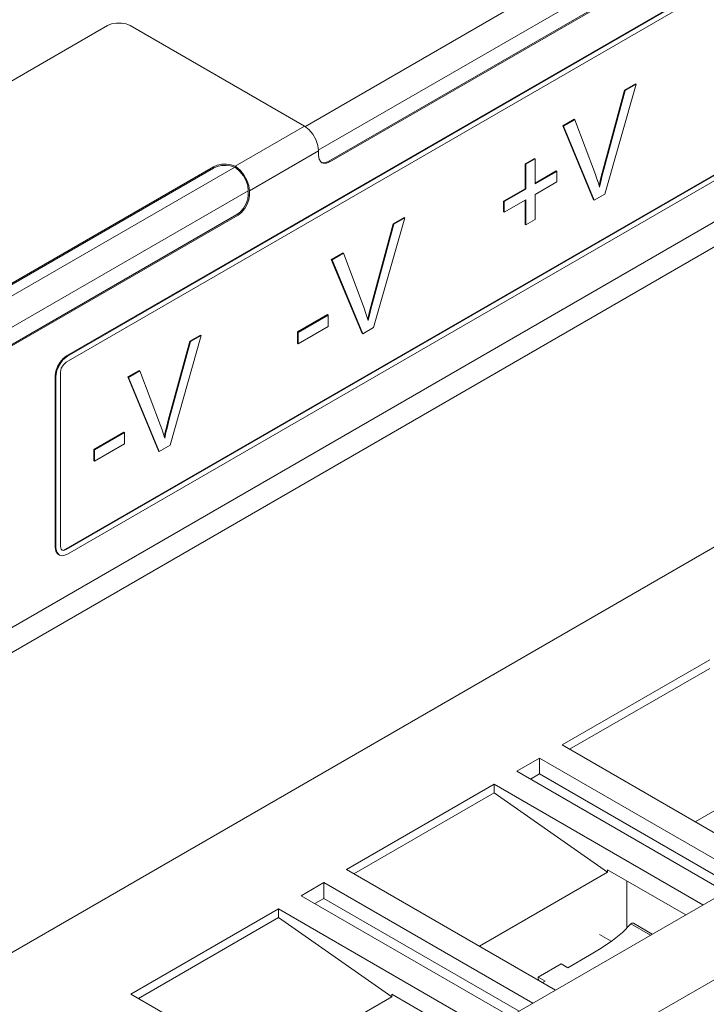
# Model space of a CAD drawing. Header units: inches. Extents: x -123 to 4816, y -2998 to 548.
# Tile 95 of 148: x 1570 to 1592, y -2584 to -2554. Entities that reach past the tile are written whole.
import ezdxf

# ---------------------------------------------------------------- set-up
doc = ezdxf.new("R2010")
doc.units = ezdxf.units.IN
doc.header["$MEASUREMENT"] = 0
doc.layers.get('0').update_dxf_attribs({"lineweight": 0})

msp = doc.modelspace()

# ---------------------------------------------------------------- linework, layer by layer
at = {"color": 3, "linetype": 'Continuous'}
for p, q in [((1579.176, -2556.933), (1609.838, -2539.23)), ((1579.6, -2557.668), (1609.838, -2540.21)), ((1607.575, -2542.047), (1579.928, -2558.009)), ((1607.611, -2542.068), (1579.963, -2558.03)), ((1571.746, -2564.268), (1597.556, -2549.367)), ((1597.499, -2549.212), (1571.76, -2564.072)), ((1597.52, -2549.224), (1571.782, -2564.084)), ((1551.608, -2583.178), (1607.611, -2550.845)), ((1545.385, -2569.746), (1573.033, -2553.784)), ((1573.74, -2553.784), (1579.167, -2556.917)), ((1597.534, -2555.193), (1571.725, -2570.094)), ((1597.556, -2555.205), (1571.746, -2570.106)), ((1571.782, -2570.249), (1597.52, -2555.389)), ((1589.141, -2555.793), (1588.473, -2558.255)), ((1589.163, -2555.805), (1588.494, -2558.267)), ((1588.528, -2559.029), (1589.497, -2555.612)), ((1589.476, -2555.6), (1589.141, -2555.793)), ((1589.141, -2555.793), (1589.163, -2555.805)), ((1589.497, -2555.612), (1589.163, -2555.805)), ((1589.476, -2555.6), (1589.497, -2555.612)), ((1599.267, -2556.438), (1544.714, -2587.934)), ((1587.566, -2556.702), (1587.212, -2556.907)), ((1587.587, -2556.714), (1587.233, -2556.919)), ((1587.566, -2556.702), (1587.587, -2556.714)), ((1588.231, -2558.419), (1587.587, -2556.714)), ((1577.009, -2558.163), (1579.167, -2556.917)), ((1587.212, -2556.907), (1587.233, -2556.919)), ((1587.212, -2556.907), (1588.171, -2559.211)), ((1587.233, -2556.919), (1588.192, -2559.223)), ((1577.453, -2558.928), (1579.609, -2557.683)), ((1579.609, -2557.683), (1579.609, -2557.826)), ((1579.627, -2557.942), (1579.609, -2557.826)), ((1586.33, -2557.922), (1586.044, -2558.088)), ((1586.352, -2557.935), (1586.065, -2558.1)), ((1586.33, -2557.922), (1586.352, -2557.935)), ((1586.352, -2558.712), (1586.352, -2557.935)), ((1552.922, -2572.091), (1577.016, -2558.18)), ((1552.929, -2571.693), (1576.334, -2558.18)), ((1552.929, -2571.734), (1576.334, -2558.221)), ((1576.334, -2558.18), (1576.453, -2558.129)), ((1576.449, -2558.171), (1576.334, -2558.221)), ((1576.334, -2558.221), (1576.334, -2558.18)), ((1576.99, -2558.195), (1576.866, -2558.155)), ((1576.884, -2558.119), (1577.009, -2558.163)), ((1577.016, -2558.208), (1576.99, -2558.195)), ((1577.009, -2558.163), (1577.025, -2558.172)), ((1577.041, -2558.224), (1577.016, -2558.208)), ((1577.025, -2558.172), (1577.041, -2558.181)), ((1577.041, -2558.224), (1577.041, -2558.181)), ((1579.755, -2558.072), (1579.713, -2558.055)), ((1579.72, -2558.051), (1579.818, -2558.053)), ((1579.854, -2558.073), (1579.755, -2558.072)), ((1579.818, -2558.053), (1579.928, -2558.009)), ((1579.963, -2558.03), (1579.854, -2558.073)), ((1579.963, -2558.03), (1579.928, -2558.009)), ((1586.044, -2558.088), (1586.065, -2558.1)), ((1586.044, -2558.088), (1586.044, -2558.866)), ((1586.065, -2558.1), (1586.065, -2558.878)), ((1588.473, -2558.255), (1588.494, -2558.267)), ((1587.004, -2558.311), (1586.352, -2558.688)), ((1587.025, -2558.323), (1586.352, -2558.712)), ((1587.004, -2558.311), (1587.025, -2558.323)), ((1587.025, -2558.651), (1587.025, -2558.323)), ((1577.399, -2558.776), (1577.417, -2558.928)), ((1586.044, -2558.866), (1585.37, -2559.255)), ((1586.065, -2558.878), (1585.391, -2559.267)), ((1586.044, -2558.866), (1586.065, -2558.878)), ((1586.352, -2559.04), (1587.025, -2558.651)), ((1588.361, -2558.812), (1588.323, -2558.686)), ((1588.379, -2558.623), (1588.347, -2558.766)), ((1553.332, -2572.834), (1577.417, -2558.928)), ((1577.4, -2559.187), (1577.417, -2559.05)), ((1577.417, -2558.928), (1577.417, -2559.05)), ((1577.453, -2559.071), (1577.417, -2559.05)), ((1577.453, -2559.071), (1577.435, -2559.207)), ((1577.453, -2558.928), (1577.453, -2559.071)), ((1585.391, -2559.594), (1586.065, -2559.205)), ((1586.044, -2559.218), (1586.044, -2559.977)), ((1586.065, -2559.205), (1586.065, -2559.989)), ((1586.352, -2559.823), (1586.352, -2559.04)), ((1588.171, -2559.211), (1588.192, -2559.223)), ((1588.192, -2559.223), (1588.528, -2559.029)), ((1585.37, -2559.255), (1585.391, -2559.267)), ((1585.37, -2559.255), (1585.37, -2559.582)), ((1585.391, -2559.267), (1585.391, -2559.594)), ((1553.659, -2573.176), (1577.064, -2559.663)), ((1553.694, -2573.196), (1577.099, -2559.683)), ((1577.064, -2559.663), (1577.173, -2559.58)), ((1577.099, -2559.683), (1577.064, -2559.663)), ((1577.208, -2559.6), (1577.099, -2559.683)), ((1581.321, -2563.19), (1582.29, -2559.773)), ((1582.269, -2559.76), (1581.934, -2559.953)), ((1582.29, -2559.773), (1581.956, -2559.966)), ((1582.269, -2559.76), (1582.29, -2559.773)), ((1585.37, -2559.582), (1585.391, -2559.594)), ((1586.065, -2559.989), (1586.352, -2559.823)), ((1581.934, -2559.953), (1581.266, -2562.415)), ((1581.956, -2559.966), (1581.287, -2562.428)), ((1581.934, -2559.953), (1581.956, -2559.966)), ((1586.044, -2559.977), (1586.065, -2559.989)), ((1580.359, -2560.863), (1580.005, -2561.067)), ((1580.381, -2560.875), (1580.026, -2561.08)), ((1580.359, -2560.863), (1580.381, -2560.875)), ((1581.024, -2562.58), (1580.381, -2560.875)), ((1580.005, -2561.067), (1580.026, -2561.08)), ((1580.005, -2561.067), (1580.964, -2563.372)), ((1580.026, -2561.08), (1580.985, -2563.384)), ((1581.266, -2562.415), (1581.287, -2562.428)), ((1555.235, -2591.213), (1604.378, -2562.84)), ((1579.882, -2562.786), (1578.948, -2563.325)), ((1579.903, -2562.798), (1578.969, -2563.337)), ((1579.882, -2562.786), (1579.903, -2562.798)), ((1579.903, -2563.151), (1579.903, -2562.798)), ((1581.154, -2562.973), (1581.116, -2562.847)), ((1581.172, -2562.784), (1581.14, -2562.927)), ((1578.969, -2563.69), (1579.903, -2563.151)), ((1580.985, -2563.384), (1581.321, -2563.19)), ((1574.982, -2566.85), (1575.951, -2563.433)), ((1575.93, -2563.42), (1575.595, -2563.613)), ((1575.951, -2563.433), (1575.617, -2563.626)), ((1575.93, -2563.42), (1575.951, -2563.433)), ((1578.948, -2563.325), (1578.969, -2563.337)), ((1578.948, -2563.325), (1578.948, -2563.678)), ((1578.969, -2563.337), (1578.969, -2563.69)), ((1580.964, -2563.372), (1580.985, -2563.384)), ((1575.595, -2563.613), (1574.927, -2566.075)), ((1575.617, -2563.626), (1574.948, -2566.088)), ((1575.595, -2563.613), (1575.617, -2563.626)), ((1578.948, -2563.678), (1578.969, -2563.69)), ((1571.76, -2564.072), (1571.782, -2564.084)), ((1571.553, -2564.27), (1571.474, -2564.405)), ((1571.407, -2564.684), (1571.428, -2564.697)), ((1571.407, -2564.684), (1571.407, -2570.032)), ((1571.428, -2564.697), (1571.428, -2570.045)), ((1571.57, -2570.004), (1571.57, -2564.574)), ((1574.02, -2564.523), (1573.666, -2564.727)), ((1573.666, -2564.727), (1573.687, -2564.74)), ((1573.666, -2564.727), (1574.625, -2567.031)), ((1574.042, -2564.535), (1573.687, -2564.74)), ((1573.687, -2564.74), (1574.646, -2567.044)), ((1574.02, -2564.523), (1574.042, -2564.535)), ((1574.685, -2566.24), (1574.042, -2564.535)), ((1574.927, -2566.075), (1574.948, -2566.088)), ((1573.543, -2566.446), (1572.609, -2566.985)), ((1573.564, -2566.458), (1572.63, -2566.997)), ((1573.543, -2566.446), (1573.564, -2566.458)), ((1573.564, -2566.811), (1573.564, -2566.458)), ((1574.815, -2566.632), (1574.777, -2566.507)), ((1574.833, -2566.444), (1574.801, -2566.587)), ((1572.63, -2567.35), (1573.564, -2566.811)), ((1574.646, -2567.044), (1574.982, -2566.85)), ((1572.609, -2566.985), (1572.63, -2566.997)), ((1572.609, -2566.985), (1572.609, -2567.338)), ((1572.63, -2566.997), (1572.63, -2567.35)), ((1574.625, -2567.031), (1574.646, -2567.044)), ((1572.609, -2567.338), (1572.63, -2567.35)), ((1614.632, -2567.862), (1565.488, -2596.235)), ((1616.824, -2569.127), (1567.68, -2597.5)), ((1571.407, -2570.032), (1571.428, -2570.045)), ((1571.51, -2570.261), (1571.532, -2570.273)), ((1571.593, -2570.092), (1571.57, -2570.004)), ((1571.622, -2570.118), (1571.593, -2570.092)), ((1571.657, -2570.117), (1571.725, -2570.094)), ((1571.725, -2570.094), (1571.746, -2570.106)), ((1587.196, -2576.19), (1591.792, -2573.536)), ((1587.428, -2576.324), (1591.792, -2573.805)), ((1593.701, -2579.946), (1587.196, -2576.19)), ((1591.335, -2578.58), (1595.328, -2576.275)), ((1586.489, -2576.598), (1585.782, -2577.007)), ((1586.489, -2576.598), (1592.994, -2580.354)), ((1586.489, -2576.598), (1586.489, -2577.088)), ((1585.782, -2577.007), (1592.287, -2580.762)), ((1586.489, -2577.088), (1586.206, -2577.252)), ((1586.489, -2577.088), (1592.57, -2580.599)), ((1580.478, -2580.068), (1585.075, -2577.415)), ((1591.58, -2581.171), (1585.075, -2577.415)), ((1585.075, -2577.415), (1585.075, -2577.683)), ((1580.71, -2580.202), (1585.075, -2577.683)), ((1585.075, -2577.683), (1588.61, -2580.153)), ((1586.984, -2583.824), (1580.478, -2580.068)), ((1591.043, -2581.481), (1588.61, -2580.076)), ((1588.61, -2580.153), (1588.61, -2580.076)), ((1584.618, -2582.458), (1588.61, -2580.153)), ((1579.771, -2580.477), (1579.064, -2580.885)), ((1579.771, -2580.477), (1586.277, -2584.232)), ((1579.771, -2580.477), (1579.771, -2580.967)), ((1589.211, -2581.889), (1589.211, -2580.423)), ((1579.064, -2580.885), (1585.57, -2584.641)), ((1579.771, -2580.967), (1579.488, -2581.13)), ((1579.771, -2580.967), (1585.852, -2584.477)), ((1573.761, -2583.947), (1578.357, -2581.293)), ((1584.862, -2585.049), (1578.357, -2581.293)), ((1578.357, -2581.293), (1578.357, -2581.561)), ((1573.993, -2584.081), (1578.357, -2581.561)), ((1578.357, -2581.561), (1581.893, -2584.031)), ((1589.336, -2581.764), (1589.944, -2582.115)), ((1590.003, -2582.081), (1589.417, -2581.743)), ((1588.719, -2582.305), (1588.354, -2582.094)), ((1588.043, -2582.741), (1588.414, -2582.514)), ((1587.372, -2583.132), (1588.043, -2582.741)), ((1586.453, -2583.422), (1587.16, -2583.01)), ((1587.16, -2583.01), (1587.372, -2583.132)), ((1586.453, -2583.422), (1586.665, -2583.544)), ((1586.453, -2583.422), (1586.463, -2583.524)), ((1586.582, -2583.592), (1586.665, -2583.544)), ((1580.266, -2587.703), (1573.761, -2583.947)), ((1577.9, -2586.336), (1581.893, -2584.031)), ((1584.326, -2585.359), (1581.893, -2583.954)), ((1581.893, -2584.031), (1581.893, -2583.954))]:
    msp.add_line(p, q, dxfattribs=at)
for points in [[(1573.74, -2553.784), (1573.614, -2553.731), (1573.465, -2553.703), (1573.309, -2553.703), (1573.16, -2553.731), (1573.033, -2553.784)], [(1579.167, -2556.917), (1579.304, -2557.021), (1579.427, -2557.165), (1579.525, -2557.334), (1579.588, -2557.513), (1579.609, -2557.683)], [(1579.713, -2558.055), (1579.677, -2558.027), (1579.627, -2557.942)], [(1576.866, -2558.155), (1576.726, -2558.137), (1576.583, -2558.142), (1576.449, -2558.171)], [(1576.453, -2558.129), (1576.593, -2558.101), (1576.741, -2558.097), (1576.884, -2558.119)], [(1577.041, -2558.181), (1577.169, -2558.288), (1577.284, -2558.43), (1577.375, -2558.594), (1577.433, -2558.765), (1577.453, -2558.928)], [(1577.041, -2558.224), (1577.159, -2558.328), (1577.265, -2558.463), (1577.347, -2558.617), (1577.399, -2558.776)], [(1588.494, -2558.267), (1588.444, -2558.455), (1588.399, -2558.637), (1588.361, -2558.812)], [(1588.473, -2558.255), (1588.423, -2558.441), (1588.379, -2558.623)], [(1588.323, -2558.686), (1588.28, -2558.555), (1588.231, -2558.419)], [(1577.173, -2559.58), (1577.272, -2559.465), (1577.35, -2559.329), (1577.4, -2559.187)], [(1577.435, -2559.207), (1577.385, -2559.35), (1577.307, -2559.485), (1577.208, -2559.6)], [(1581.116, -2562.847), (1581.073, -2562.716), (1581.024, -2562.58)], [(1581.287, -2562.428), (1581.237, -2562.616), (1581.193, -2562.798), (1581.154, -2562.973)], [(1581.266, -2562.415), (1581.216, -2562.602), (1581.172, -2562.784)], [(1571.782, -2564.084), (1571.646, -2564.193), (1571.532, -2564.348), (1571.455, -2564.525), (1571.428, -2564.697)], [(1571.76, -2564.072), (1571.651, -2564.155), (1571.553, -2564.27)], [(1571.474, -2564.405), (1571.424, -2564.548), (1571.407, -2564.684)], [(1571.57, -2564.574), (1571.593, -2564.458), (1571.658, -2564.346), (1571.746, -2564.268)], [(1574.777, -2566.507), (1574.734, -2566.376), (1574.685, -2566.24)], [(1574.948, -2566.088), (1574.898, -2566.276), (1574.854, -2566.458), (1574.815, -2566.632)], [(1574.927, -2566.075), (1574.877, -2566.262), (1574.833, -2566.444)], [(1571.407, -2570.032), (1571.424, -2570.149), (1571.474, -2570.233), (1571.511, -2570.261)], [(1571.428, -2570.045), (1571.455, -2570.185), (1571.532, -2570.273)], [(1571.532, -2570.273), (1571.646, -2570.296), (1571.782, -2570.249)], [(1571.746, -2570.106), (1571.658, -2570.13), (1571.622, -2570.118)], [(1588.414, -2582.514), (1588.76, -2582.277), (1589.072, -2582.028), (1589.336, -2581.764)], [(1589.336, -2581.764), (1589.362, -2581.743), (1589.39, -2581.735), (1589.417, -2581.743)]]:
    msp.add_lwpolyline(points, dxfattribs=at)

doc.saveas('drawing.dxf')
